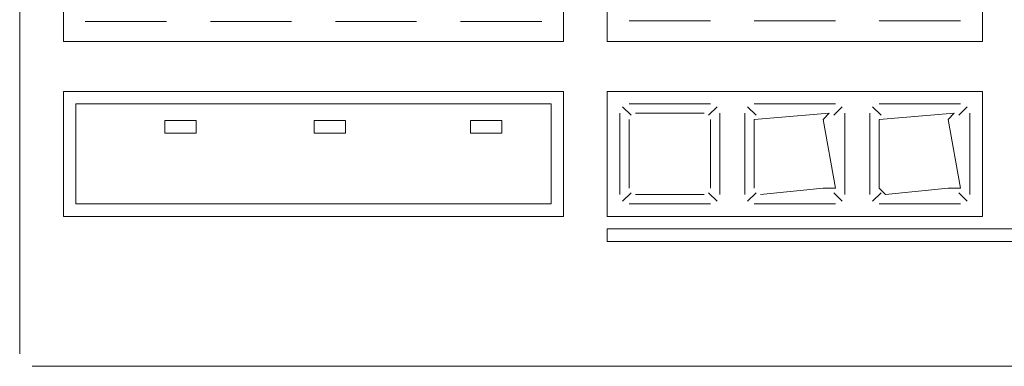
# Model space of a CAD drawing. Header units: feet. Extents: x 8 to 127, y 6 to 90.
# Tile 43 of 256: x 34.1938 to 34.2725, y 50.2827 to 50.3104. Entities that reach past the tile are written whole.
import ezdxf

# ---------------------------------------------------------------- set-up
doc = ezdxf.new("R2010")
doc.units = ezdxf.units.FT
doc.header["$MEASUREMENT"] = 0
doc.layers.add('MOBILARIO', color=8, linetype='Continuous')

msp = doc.modelspace()

# ---------------------------------------------------------------- linework, layer by layer
at = {"layer": 'MOBILARIO', "lineweight": 5}
for p, q in [((34.19377, 50.36168), (34.19377, 50.28368)), ((34.19377, 50.36168), (34.19377, 50.28368)), ((34.19727, 50.30868), (34.19727, 50.355636)), ((34.19727, 50.30868), (34.19727, 50.355636)), ((34.23727, 50.355636), (34.23727, 50.30868)), ((34.23727, 50.355636), (34.23727, 50.30868)), ((34.24077, 50.32868), (34.24077, 50.30868)), ((34.24077, 50.32868), (34.24077, 50.30868)), ((34.27077, 50.30868), (34.27077, 50.32868)), ((34.27077, 50.30868), (34.27077, 50.32868)), ((34.19902, 50.310286), (34.20552, 50.310286)), ((34.19902, 50.310286), (34.20552, 50.310286)), ((34.20902, 50.310286), (34.21552, 50.310286)), ((34.20902, 50.310286), (34.21552, 50.310286)), ((34.21902, 50.310286), (34.22552, 50.310286)), ((34.21902, 50.310286), (34.22552, 50.310286)), ((34.22902, 50.310286), (34.23552, 50.310286)), ((34.22902, 50.310286), (34.23552, 50.310286)), ((34.24252, 50.310344), (34.24902, 50.310344)), ((34.24252, 50.310344), (34.24902, 50.310344)), ((34.25252, 50.310344), (34.25902, 50.310344)), ((34.25252, 50.310344), (34.25902, 50.310344)), ((34.26252, 50.310344), (34.26902, 50.310344)), ((34.26252, 50.310344), (34.26902, 50.310344)), ((34.23727, 50.30868), (34.19727, 50.30868)), ((34.23727, 50.30868), (34.19727, 50.30868)), ((34.24077, 50.30868), (34.27077, 50.30868)), ((34.24077, 50.30868), (34.27077, 50.30868)), ((34.19727, 50.29468), (34.19727, 50.30468)), ((34.19727, 50.30468), (34.23727, 50.30468)), ((34.19727, 50.29468), (34.19727, 50.30468)), ((34.19727, 50.30468), (34.23727, 50.30468)), ((34.23727, 50.30468), (34.23727, 50.29468)), ((34.23727, 50.30468), (34.23727, 50.29468)), ((34.27077, 50.30468), (34.24077, 50.30468)), ((34.24077, 50.30468), (34.24077, 50.29468)), ((34.27077, 50.30468), (34.24077, 50.30468)), ((34.24077, 50.30468), (34.24077, 50.29468)), ((34.27077, 50.29468), (34.27077, 50.30468)), ((34.27077, 50.29468), (34.27077, 50.30468)), ((34.19827, 50.29568), (34.19827, 50.30368)), ((34.19827, 50.30368), (34.23627, 50.30368)), ((34.19827, 50.29568), (34.19827, 50.30368)), ((34.19827, 50.30368), (34.23627, 50.30368)), ((34.23627, 50.30368), (34.23627, 50.29568)), ((34.23627, 50.30368), (34.23627, 50.29568)), ((34.242666, 50.302783), (34.241989, 50.30346)), ((34.242666, 50.302783), (34.241989, 50.30346)), ((34.24902, 50.30368), (34.24252, 50.30368)), ((34.24902, 50.30368), (34.24252, 50.30368)), ((34.248873, 50.302783), (34.24955, 50.30346)), ((34.248873, 50.302783), (34.24955, 50.30346)), ((34.252666, 50.302783), (34.251989, 50.30346)), ((34.252666, 50.302783), (34.251989, 50.30346)), ((34.25902, 50.30368), (34.25252, 50.30368)), ((34.25902, 50.30368), (34.25252, 50.30368)), ((34.258873, 50.302783), (34.25955, 50.30346)), ((34.258873, 50.302783), (34.25955, 50.30346)), ((34.262666, 50.302783), (34.261989, 50.30346)), ((34.262666, 50.302783), (34.261989, 50.30346)), ((34.26902, 50.30368), (34.26252, 50.30368)), ((34.26902, 50.30368), (34.26252, 50.30368)), ((34.268873, 50.302783), (34.26955, 50.30346)), ((34.268873, 50.302783), (34.26955, 50.30346)), ((34.24177, 50.30293), (34.24177, 50.29643)), ((34.24177, 50.30293), (34.24177, 50.29643)), ((34.24252, 50.30243), (34.24252, 50.29693)), ((34.24252, 50.30243), (34.24252, 50.29693)), ((34.24852, 50.30293), (34.24302, 50.30293)), ((34.24852, 50.30293), (34.24302, 50.30293)), ((34.24902, 50.29693), (34.24902, 50.30243)), ((34.24902, 50.29693), (34.24902, 50.30243)), ((34.24977, 50.29643), (34.24977, 50.30293)), ((34.24977, 50.29643), (34.24977, 50.30293)), ((34.25177, 50.30293), (34.25177, 50.29643)), ((34.25177, 50.30293), (34.25177, 50.29643)), ((34.25852, 50.30293), (34.25252, 50.30243)), ((34.25852, 50.30293), (34.25252, 50.30243)), ((34.25252, 50.30243), (34.25252, 50.29693)), ((34.25252, 50.30243), (34.25252, 50.29693)), ((34.25802, 50.30243), (34.25852, 50.30293)), ((34.25802, 50.30243), (34.25852, 50.30293)), ((34.25902, 50.29693), (34.25802, 50.30243)), ((34.25902, 50.29693), (34.25802, 50.30243)), ((34.25977, 50.29643), (34.25977, 50.30293)), ((34.25977, 50.29643), (34.25977, 50.30293)), ((34.26177, 50.30293), (34.26177, 50.29643)), ((34.26177, 50.30293), (34.26177, 50.29643)), ((34.26852, 50.30293), (34.26252, 50.30243)), ((34.26852, 50.30293), (34.26252, 50.30243)), ((34.26252, 50.30243), (34.26252, 50.29693)), ((34.26252, 50.30243), (34.26252, 50.29693)), ((34.26802, 50.30243), (34.26852, 50.30293)), ((34.26802, 50.30243), (34.26852, 50.30293)), ((34.26902, 50.29693), (34.26802, 50.30243)), ((34.26902, 50.29693), (34.26802, 50.30243)), ((34.26977, 50.29643), (34.26977, 50.30293)), ((34.26977, 50.29643), (34.26977, 50.30293)), ((34.207881, 50.302347), (34.205381, 50.302347)), ((34.205381, 50.302347), (34.205381, 50.301347)), ((34.207881, 50.302347), (34.205381, 50.302347)), ((34.205381, 50.302347), (34.205381, 50.301347)), ((34.207881, 50.301347), (34.207881, 50.302347)), ((34.207881, 50.301347), (34.207881, 50.302347)), ((34.219827, 50.302347), (34.217327, 50.302347)), ((34.217327, 50.302347), (34.217327, 50.301347)), ((34.219827, 50.302347), (34.217327, 50.302347)), ((34.217327, 50.302347), (34.217327, 50.301347)), ((34.219827, 50.301347), (34.219827, 50.302347)), ((34.219827, 50.301347), (34.219827, 50.302347)), ((34.232337, 50.302347), (34.229837, 50.302347)), ((34.229837, 50.302347), (34.229837, 50.301347)), ((34.232337, 50.302347), (34.229837, 50.302347)), ((34.229837, 50.302347), (34.229837, 50.301347)), ((34.232337, 50.301347), (34.232337, 50.302347)), ((34.232337, 50.301347), (34.232337, 50.302347)), ((34.205381, 50.301347), (34.207881, 50.301347)), ((34.205381, 50.301347), (34.207881, 50.301347)), ((34.217327, 50.301347), (34.219827, 50.301347)), ((34.217327, 50.301347), (34.219827, 50.301347)), ((34.229837, 50.301347), (34.232337, 50.301347)), ((34.229837, 50.301347), (34.232337, 50.301347)), ((34.25302, 50.29643), (34.25802, 50.29693)), ((34.25302, 50.29643), (34.25802, 50.29693)), ((34.25802, 50.29693), (34.25902, 50.29693)), ((34.25802, 50.29693), (34.25902, 50.29693)), ((34.26252, 50.29693), (34.26302, 50.29643)), ((34.26252, 50.29693), (34.26302, 50.29643)), ((34.26302, 50.29643), (34.26802, 50.29693)), ((34.26302, 50.29643), (34.26802, 50.29693)), ((34.26802, 50.29693), (34.26902, 50.29693)), ((34.26802, 50.29693), (34.26902, 50.29693)), ((34.242666, 50.296576), (34.241989, 50.295899)), ((34.242666, 50.296576), (34.241989, 50.295899)), ((34.24302, 50.29643), (34.24852, 50.29643)), ((34.24302, 50.29643), (34.24852, 50.29643)), ((34.248873, 50.296576), (34.24955, 50.295899)), ((34.248873, 50.296576), (34.24955, 50.295899)), ((34.252666, 50.296576), (34.251989, 50.295899)), ((34.252666, 50.296576), (34.251989, 50.295899)), ((34.258873, 50.296576), (34.25955, 50.295899)), ((34.258873, 50.296576), (34.25955, 50.295899)), ((34.262666, 50.296576), (34.261989, 50.295899)), ((34.262666, 50.296576), (34.261989, 50.295899)), ((34.268873, 50.296576), (34.26955, 50.295899)), ((34.268873, 50.296576), (34.26955, 50.295899)), ((34.23627, 50.29568), (34.19827, 50.29568)), ((34.23627, 50.29568), (34.19827, 50.29568)), ((34.24252, 50.29568), (34.24902, 50.29568)), ((34.24252, 50.29568), (34.24902, 50.29568)), ((34.25252, 50.29568), (34.25902, 50.29568)), ((34.25252, 50.29568), (34.25902, 50.29568)), ((34.26252, 50.29568), (34.26902, 50.29568)), ((34.26252, 50.29568), (34.26902, 50.29568)), ((34.23727, 50.29468), (34.19727, 50.29468)), ((34.23727, 50.29468), (34.19727, 50.29468)), ((34.24077, 50.29468), (34.27077, 50.29468)), ((34.24077, 50.29468), (34.27077, 50.29468)), ((34.41877, 50.29368), (34.24077, 50.29368)), ((34.24077, 50.29368), (34.24077, 50.29268)), ((34.41877, 50.29368), (34.24077, 50.29368)), ((34.24077, 50.29368), (34.24077, 50.29268)), ((34.24077, 50.29268), (34.41877, 50.29268)), ((34.24077, 50.29268), (34.41877, 50.29268)), ((34.19477, 50.28268), (34.42277, 50.28268)), ((34.19477, 50.28268), (34.42277, 50.28268))]:
    msp.add_line(p, q, dxfattribs=at)
at = {"layer": 'MOBILARIO'}
for centre in [(34.25302, 50.30243), (34.25302, 50.30243), (34.25852, 50.30243), (34.25852, 50.30243), (34.26302, 50.30243), (34.26302, 50.30243), (34.26852, 50.30243), (34.26852, 50.30243), (34.25852, 50.29693), (34.25852, 50.29693), (34.26302, 50.29693), (34.26302, 50.29693), (34.26852, 50.29693), (34.26852, 50.29693)]:
    msp.add_arc(centre, 0.0005, 0, 0, dxfattribs=at)

doc.saveas('drawing.dxf')
